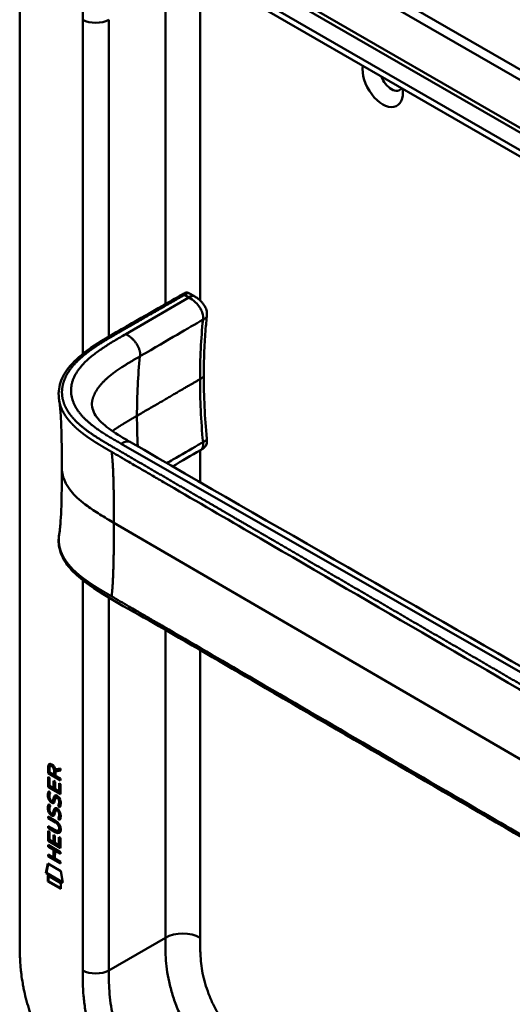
# Model space of a CAD drawing. Header units: millimetres. Extents: x 20 to 833, y 20 to 574.
# Tile 2 of 21: x 169 to 201, y 93 to 157. Entities that reach past the tile are written whole.
import ezdxf

# ---------------------------------------------------------------- set-up
doc = ezdxf.new("R2010")
doc.units = ezdxf.units.MM
doc.header["$LTSCALE"] = 2
doc.layers.add('Sichtbare Kanten(DIN)', color=7, linetype='Continuous', lineweight=50)
doc.layers.add('Sichtbare tangentiale Kanten(DIN)', color=7, linetype='Continuous', lineweight=50)

msp = doc.modelspace()

# ---------------------------------------------------------------- linework, layer by layer
at = {"layer": 'Sichtbare Kanten(DIN)'}
for p, q in [((221.542, 137.894), (176.592, 163.846)), ((176.866, 164.004), (221.816, 138.052)), ((185.794, 162.638), (226.784, 138.973)), ((221.508, 136.365), (180.517, 160.03)), ((168.944, 96.992), (168.944, 159.513)), ((179.99, 139.002), (180.272, 138.84)), ((180.272, 138.839), (180.272, 138.839)), ((181.116, 137.529), (181.116, 137.529)), ((180.915, 133.657), (180.915, 133.657)), ((180.7, 128.803), (180.7, 128.803)), ((177.713, 127.068), (177.713, 127.068)), ((170.792, 107.777), (170.793, 108.206)), ((170.792, 107.777), (170.835, 107.802)), ((171.601, 107.31), (170.792, 107.777)), ((170.793, 108.206), (170.835, 108.23)), ((170.835, 107.802), (170.835, 108.23)), ((171.601, 107.359), (170.835, 107.802)), ((170.891, 108.135), (170.891, 107.845)), ((170.891, 107.845), (171.179, 107.678)), ((170.936, 108.26), (170.979, 108.284)), ((171.179, 107.678), (171.179, 107.968)), ((171.179, 107.678), (171.221, 107.703)), ((171.221, 107.703), (171.221, 107.993)), ((171.263, 108.037), (171.601, 108.1)), ((171.601, 107.959), (171.278, 107.899)), ((171.278, 107.899), (171.32, 107.923)), ((171.278, 107.899), (171.278, 107.621)), ((171.601, 107.975), (171.32, 107.923)), ((171.601, 108.1), (171.601, 107.959)), ((170.791, 106.886), (170.792, 107.54)), ((170.792, 107.54), (170.89, 107.483)), ((170.834, 106.91), (170.834, 107.516)), ((170.89, 107.483), (170.89, 106.952)), ((171.143, 107.278), (171.242, 107.221)), ((171.143, 106.806), (171.143, 107.278)), ((171.186, 106.83), (171.186, 107.253)), ((171.242, 107.221), (171.242, 106.749)), ((171.278, 107.621), (171.601, 107.434)), ((171.502, 107.136), (171.6, 107.079)), ((171.502, 106.598), (171.502, 107.136)), ((171.544, 106.623), (171.544, 107.112)), ((171.6, 107.079), (171.6, 106.418)), ((171.601, 107.434), (171.601, 107.31)), ((170.791, 106.886), (170.834, 106.91)), ((171.6, 106.418), (170.791, 106.886)), ((171.6, 106.467), (170.834, 106.91)), ((170.84, 106.605), (170.936, 106.517)), ((170.89, 106.952), (171.143, 106.806)), ((171.143, 106.806), (171.186, 106.83)), ((171.242, 106.749), (171.502, 106.598)), ((171.502, 106.598), (171.544, 106.623)), ((170.839, 105.774), (170.935, 105.686)), ((170.896, 106.138), (170.898, 106.131)), ((171.078, 105.984), (171.12, 106.009)), ((171.08, 105.986), (171.123, 106.01)), ((171.089, 105.995), (171.092, 105.998)), ((171.131, 106.019), (171.134, 106.023)), ((171.312, 106.203), (171.354, 106.228)), ((171.386, 106.191), (171.382, 106.193)), ((171.386, 106.191), (171.428, 106.216)), ((171.428, 106.216), (171.425, 106.218)), ((170.895, 105.307), (170.897, 105.3)), ((171.077, 105.153), (171.119, 105.177)), ((171.08, 105.155), (171.122, 105.179)), ((171.088, 105.163), (171.091, 105.167)), ((171.131, 105.188), (171.134, 105.191)), ((171.311, 105.372), (171.354, 105.396)), ((171.385, 105.36), (171.382, 105.362)), ((171.385, 105.36), (171.427, 105.384)), ((171.427, 105.384), (171.424, 105.386)), ((171.44, 105.643), (171.482, 105.667)), ((170.79, 104.976), (171.256, 104.707)), ((170.79, 104.853), (170.79, 104.976)), ((170.79, 104.853), (170.832, 104.877)), ((171.262, 104.58), (170.79, 104.853)), ((170.832, 104.877), (170.833, 104.951)), ((171.305, 104.604), (170.832, 104.877)), ((171.439, 104.812), (171.482, 104.836)), ((170.789, 104.035), (170.888, 103.978)), ((170.789, 103.38), (170.789, 104.035)), ((170.79, 104.221), (170.79, 104.344)), ((170.79, 104.344), (171.262, 104.071)), ((170.79, 104.221), (170.832, 104.246)), ((171.255, 103.952), (170.79, 104.221)), ((170.831, 103.405), (170.832, 104.01)), ((170.832, 104.246), (170.832, 104.32)), ((171.298, 103.976), (170.832, 104.246)), ((170.888, 103.978), (170.888, 103.446)), ((171.457, 104.031), (171.499, 104.055)), ((171.511, 104.18), (171.511, 104.183)), ((171.554, 104.204), (171.554, 104.207)), ((170.789, 103.38), (170.831, 103.405)), ((171.598, 102.913), (170.789, 103.38)), ((171.598, 102.962), (170.831, 103.405)), ((170.888, 103.446), (171.141, 103.3)), ((171.141, 103.772), (171.24, 103.716)), ((171.141, 103.3), (171.141, 103.772)), ((171.141, 103.3), (171.183, 103.325)), ((171.183, 103.325), (171.183, 103.748)), ((171.24, 103.716), (171.239, 103.243)), ((171.239, 103.243), (171.499, 103.093)), ((171.499, 103.093), (171.499, 103.631)), ((171.499, 103.631), (171.598, 103.574)), ((171.542, 103.117), (171.542, 103.606)), ((171.598, 103.574), (171.598, 102.913)), ((170.788, 103.122), (171.597, 102.654)), ((170.788, 102.998), (170.788, 103.122)), ((170.788, 102.998), (170.831, 103.023)), ((171.14, 102.795), (170.788, 102.998)), ((170.831, 103.023), (170.831, 103.097)), ((171.182, 102.82), (170.831, 103.023)), ((171.14, 102.795), (171.182, 102.82)), ((171.14, 102.287), (171.14, 102.795)), ((171.182, 102.311), (171.182, 102.82)), ((171.241, 102.737), (171.24, 102.228)), ((171.241, 102.737), (171.283, 102.761)), ((171.597, 102.531), (171.241, 102.737)), ((171.597, 102.58), (171.283, 102.761)), ((171.499, 103.093), (171.542, 103.117)), ((171.597, 102.654), (171.597, 102.531)), ((170.638, 101.285), (170.768, 101.907)), ((170.68, 101.31), (170.801, 101.888)), ((170.768, 101.907), (171.618, 101.415)), ((170.788, 102.367), (170.788, 102.49)), ((170.788, 102.49), (171.14, 102.287)), ((170.788, 102.367), (170.83, 102.391)), ((171.597, 101.899), (170.788, 102.367)), ((170.83, 102.391), (170.83, 102.465)), ((171.597, 101.948), (170.83, 102.391)), ((171.14, 102.287), (171.182, 102.311)), ((171.24, 102.228), (171.597, 102.022)), ((171.597, 102.022), (171.597, 101.899)), ((170.638, 101.285), (170.68, 101.31)), ((171.745, 100.645), (170.638, 101.285)), ((171.736, 100.699), (170.68, 101.31)), ((171.618, 101.415), (171.745, 100.645)), ((170.767, 100.744), (170.768, 101.117)), ((170.767, 100.744), (170.81, 100.769)), ((171.615, 100.254), (170.767, 100.744)), ((170.768, 101.117), (171.615, 100.627)), ((170.81, 100.769), (170.81, 101.092)), ((171.615, 100.303), (170.81, 100.769)), ((171.615, 100.627), (171.615, 100.254))]:
    msp.add_line(p, q, dxfattribs=at)
for centre, major_axis, ratio, start_param, end_param in [((192.561, 152.829), (0.93, -1.611), 0.57735, 3.76339, 7.232184), ((193.127, 153.156), (0.53, -0.918), 0.57735, 4.415061, 6.580513), ((171.225, 107.69), (-0.285, 0.572), 0.301873, 5.854438, 6.827182), ((171.267, 107.714), (-0.285, 0.572), 0.301873, 5.854438, 6.301654), ((170.831, 107.891), (-0.033, -0.522), 0.855294, 1.909162, 2.739969), ((171.254, 106.947), (0.278, 0.917), 0.281235, 2.669751, 2.730711), ((171.106, 106.276), (0.059, 0.299), 0.72217, 2.211263, 2.671556), ((171.072, 106.012), (0.0248, 0.0325), 0.583914, 4.30859, 4.616668), ((171.115, 106.037), (0.0248, 0.0325), 0.583914, 4.30859, 4.616668), ((171.199, 105.748), (0.145, 0.462), 0.615043, 5.609575, 6.130963), ((171.241, 105.772), (0.145, 0.462), 0.615043, 5.609575, 6.130963), ((171.277, 106.183), (0.304, 0.982), 0.270347, 2.690551, 2.749692), ((171.108, 105.446), (0.062, 0.301), 0.723088, 2.219923, 2.677754), ((171.072, 105.181), (0.0248, 0.0325), 0.583914, 4.30859, 4.616668), ((171.114, 105.205), (0.0248, 0.0325), 0.583914, 4.30859, 4.616668), ((171.199, 104.917), (0.145, 0.462), 0.615351, 5.608827, 6.13052), ((171.241, 104.942), (0.145, 0.462), 0.615351, 5.608827, 6.13052), ((170.175, 103.804), (1.39, 0.562), 0.642557, 6.029314, 6.747778), ((170.176, 106.104), (1.354, -2.201), 0.216413, 5.902022, 6.620361), ((164.883, 114.485), (6.576, -10.453), 0.079405, 6.133619, 6.408552), ((170.218, 106.129), (1.354, -2.201), 0.216413, 5.902022, 6.233391), ((164.926, 114.509), (6.576, -10.453), 0.079405, 6.280171, 6.408552)]:
    msp.add_ellipse(centre, major_axis=major_axis, ratio=ratio, start_param=start_param, end_param=end_param, dxfattribs=at)
for points, knots in [([(176.408, 137.158), (177, 137.497), (177.591, 137.835), (178.625, 138.43), (179.066, 138.674), (179.551, 138.962), (179.594, 138.988), (179.677, 139.029), (179.718, 139.046), (179.776, 139.058), (179.79, 139.06), (179.817, 139.061), (179.829, 139.06), (179.853, 139.058), (179.864, 139.056), (179.894, 139.049), (179.914, 139.042), (179.942, 139.029), (179.952, 139.024), (179.97, 139.014), (179.979, 139.009), (179.986, 139.004)], [0, 0, 0, 0, 0.625, 0.625, 1.093751, 1.093751, 1.137709, 1.137709, 1.177508, 1.177508, 1.189463, 1.189463, 1.19958, 1.19958, 1.208245, 1.208245, 1.223058, 1.223058, 1.231758, 1.231758, 1.240094, 1.240094, 1.240094, 1.240094]), ([(180.272, 138.84), (180.339, 138.801), (180.414, 138.759), (180.584, 138.64), (180.681, 138.557), (180.816, 138.409), (180.861, 138.353), (180.937, 138.245), (180.97, 138.193), (181.048, 138.047), (181.087, 137.946), (181.124, 137.765), (181.128, 137.682), (181.121, 137.58), (181.119, 137.553), (181.116, 137.529)], [0, 0, 0, 0, 0.0728477, 0.0728477, 0.1735958, 0.1735958, 0.2277228, 0.2277228, 0.2733175, 0.2733175, 0.3525768, 0.3525768, 0.4180016, 0.4180016, 0.4421266, 0.4421266, 0.4421266, 0.4421266]), ([(171.519, 132.004), (171.519, 132.004), (171.519, 132.004), (171.519, 132.005), (171.519, 132.006), (171.519, 132.007), (171.519, 132.007), (171.518, 132.009), (171.518, 132.01), (171.518, 132.011), (171.518, 132.012), (171.517, 132.015), (171.517, 132.016), (171.516, 132.02), (171.516, 132.022), (171.515, 132.029), (171.514, 132.033), (171.512, 132.047), (171.51, 132.057), (171.504, 132.092), (171.501, 132.116), (171.488, 132.212), (171.482, 132.28), (171.469, 132.55), (171.486, 132.744), (171.604, 133.309), (171.774, 133.671), (172.296, 134.41), (172.68, 134.784), (173.694, 135.581), (174.368, 135.987), (175.503, 136.641), (175.956, 136.899), (176.408, 137.158)], [0, 0, 0, 0, 0.000811, 0.000811, 0.001164, 0.001164, 0.001725, 0.001725, 0.002287, 0.002287, 0.00301, 0.00301, 0.00411, 0.00411, 0.006037, 0.006037, 0.009935, 0.009935, 0.019181, 0.019181, 0.045528, 0.045528, 0.124539, 0.124539, 0.362119, 0.362119, 0.828618, 0.828618, 1.381321, 1.381321, 2.105986, 2.105986, 2.583323, 2.583323, 2.583323, 2.583323]), ([(181.116, 137.529), (181.114, 137.513), (181.112, 137.495), (181.105, 137.428), (181.1, 137.378), (181.08, 137.177), (181.066, 137.025), (181.012, 136.415), (180.981, 135.952), (180.93, 134.884), (180.915, 134.275), (180.915, 133.657)], [0, 0, 0, 0, 0.016447, 0.016447, 0.065766, 0.065766, 0.213729, 0.213729, 0.657698, 0.657698, 1.226062, 1.226062, 1.226062, 1.226062]), ([(171.684, 127.682), (171.684, 128.454), (171.678, 129.228), (171.647, 130.361), (171.633, 130.737), (171.6, 131.27), (171.587, 131.445), (171.555, 131.766), (171.535, 131.914), (171.519, 132.003)], [0, 0, 0, 0, 0.721462, 0.721462, 1.084282, 1.084282, 1.269036, 1.269036, 1.460353, 1.460353, 1.460353, 1.460353]), ([(173.648, 131.933), (173.648, 131.933), (173.648, 131.933), (173.648, 131.931), (173.648, 131.927), (173.646, 131.914), (173.645, 131.901), (173.641, 131.846), (173.64, 131.797), (173.652, 131.598), (173.691, 131.438), (173.892, 130.991), (174.138, 130.7), (174.816, 130.141), (175.227, 129.876), (175.823, 129.522), (175.989, 129.426), (176.156, 129.329)], [0.012074, 0.012074, 0.012074, 0.012074, 0.016639, 0.016639, 0.029748, 0.029748, 0.061163, 0.061163, 0.154085, 0.154085, 0.433461, 0.433461, 0.961128, 0.961128, 1.437945, 1.437945, 1.615568, 1.615568, 1.615568, 1.615568]), ([(181.116, 129.554), (181.122, 129.496), (181.127, 129.434), (181.122, 129.292), (181.105, 129.212), (181.056, 129.107), (181.038, 129.076), (180.999, 129.025), (180.98, 129.003), (180.941, 128.964), (180.921, 128.947), (180.883, 128.917), (180.864, 128.904), (180.83, 128.88), (180.814, 128.87), (180.77, 128.843), (180.742, 128.827), (180.712, 128.81), (180.706, 128.806), (180.7, 128.803)], [0.000002, 0.000002, 0.000002, 0.000002, 0.051039, 0.051039, 0.1177778, 0.1177778, 0.1468662, 0.1468662, 0.1694901, 0.1694901, 0.1892221, 0.1892221, 0.206227, 0.206227, 0.2207159, 0.2207159, 0.2459538, 0.2459538, 0.2531036, 0.2531036, 0.2531036, 0.2531036]), ([(176.156, 129.329), (185.548, 123.896), (195.008, 118.474), (205.515, 112.457), (206.554, 111.862), (207.594, 111.267)], [0, 0, 0, 0, 10.000141, 10.000141, 11.098049, 11.098049, 11.098049, 11.098049]), ([(171.52, 123.361), (171.53, 123.417), (171.542, 123.499), (171.567, 123.707), (171.58, 123.842), (171.613, 124.265), (171.629, 124.575), (171.676, 125.792), (171.684, 126.741), (171.684, 127.682)], [0, 0, 0, 0, 0.122295, 0.122295, 0.275228, 0.275228, 0.580876, 0.580876, 1.461016, 1.461016, 1.461016, 1.461016]), ([(213.413, 96.852), (212.022, 97.491), (210.812, 98.25), (207.51, 100.174), (205.456, 101.369), (197.244, 106.151), (191.085, 109.738), (182.616, 114.67), (180.306, 116.015), (176.264, 118.369), (174.353, 119.293), (172.568, 120.736), (172.264, 121.035), (171.852, 121.592), (171.713, 121.843), (171.543, 122.311), (171.496, 122.527), (171.474, 122.849), (171.474, 122.951), (171.486, 123.134), (171.495, 123.212), (171.511, 123.311), (171.512, 123.32), (171.515, 123.333), (171.516, 123.338), (171.517, 123.346), (171.517, 123.348), (171.518, 123.352), (171.518, 123.354), (171.519, 123.356), (171.519, 123.356), (171.519, 123.357), (171.519, 123.358), (171.519, 123.359), (171.519, 123.359), (171.52, 123.36), (171.52, 123.361), (171.52, 123.361)], [0, 0, 0, 0, 1.330879, 1.330879, 3.517902, 3.517902, 10.078968, 10.078968, 12.539368, 12.539368, 14.385097, 14.385097, 14.827131, 14.827131, 15.157869, 15.157869, 15.425993, 15.425993, 15.548214, 15.548214, 15.639932, 15.639932, 15.648432, 15.648432, 15.652584, 15.652584, 15.654666, 15.654666, 15.655832, 15.655832, 15.656235, 15.656235, 15.656577, 15.656577, 15.657146, 15.657146, 15.657775, 15.657775, 15.657775, 15.657775]), ([(171.511, 104.183), (171.511, 104.198), (171.511, 104.214), (171.506, 104.261), (171.5, 104.293), (171.479, 104.354), (171.465, 104.382), (171.431, 104.436), (171.411, 104.461), (171.35, 104.523), (171.305, 104.555), (171.262, 104.58)], [0, 0, 0, 0, 0.0140042, 0.0140042, 0.0408947, 0.0408947, 0.0643904, 0.0643904, 0.0888755, 0.0888755, 0.1341356, 0.1341356, 0.1341356, 0.1341356]), ([(171.554, 104.207), (171.554, 104.222), (171.553, 104.238), (171.548, 104.285), (171.542, 104.317), (171.521, 104.379), (171.508, 104.406), (171.474, 104.46), (171.454, 104.485), (171.392, 104.548), (171.347, 104.58), (171.305, 104.604)], [0, 0, 0, 0, 0.0140042, 0.0140042, 0.0408947, 0.0408947, 0.0643904, 0.0643904, 0.0888755, 0.0888755, 0.1341356, 0.1341356, 0.1341356, 0.1341356]), ([(168.944, 96.992), (168.944, 96.811), (168.944, 96.446), (168.953, 95.979), (168.975, 95.501), (169.005, 95.109), (169.06, 94.607), (169.12, 94.195), (169.219, 93.67), (169.317, 93.242), (169.464, 92.698), (169.602, 92.257), (169.799, 91.702), (169.977, 91.256), (170.224, 90.699), (170.44, 90.255), (170.732, 89.707), (170.982, 89.274), (171.314, 88.744), (171.594, 88.33), (171.96, 87.828), (172.264, 87.441), (172.655, 86.977), (172.977, 86.622), (173.388, 86.202), (173.721, 85.885), (174.143, 85.513), (174.482, 85.235), (174.908, 84.91), (175.248, 84.668), (175.671, 84.386), (176.093, 84.122), (176.426, 83.925), (176.592, 83.829)], [0.0232584, 0.0232584, 0.0232584, 0.0232584, 0.0639556, 0.1046527, 0.1250013, 0.1656984, 0.186047, 0.2267442, 0.2470927, 0.2877899, 0.3081384, 0.3488356, 0.3691842, 0.4098813, 0.4302299, 0.470927, 0.4912756, 0.5319728, 0.5523213, 0.5930185, 0.613367, 0.6540642, 0.6744128, 0.7151099, 0.7354585, 0.7761556, 0.7965042, 0.8372014, 0.8575499, 0.8982471, 0.9185956, 0.9592928, 0.9999899, 0.9999899, 0.9999899, 0.9999899])]:
    msp.add_open_spline(points, degree=3, knots=knots, dxfattribs=at)
for points in [[(179.989, 139.003), (179.989, 139.003), (179.99, 139.003), (179.99, 139.002)], [(180.915, 133.657), (180.915, 132.326), (180.989, 130.945), (181.116, 129.554)], [(180.7, 128.803), (180.095, 128.453), (179.49, 128.102), (178.887, 127.751)], [(170.793, 108.206), (170.797, 108.348), (170.862, 108.461), (171.036, 108.36)], [(170.835, 108.23), (170.837, 108.299), (170.853, 108.36), (170.889, 108.395)], [(171.179, 107.968), (171.179, 108.057), (171.155, 108.178), (171.037, 108.246)], [(171.221, 107.993), (171.222, 108.082), (171.197, 108.202), (171.079, 108.27)], [(170.805, 106.142), (170.779, 106.236), (170.771, 106.317), (170.783, 106.417)], [(170.783, 106.417), (170.788, 106.46), (170.8, 106.52), (170.82, 106.565)], [(170.848, 106.167), (170.821, 106.262), (170.814, 106.345), (170.826, 106.442)], [(170.82, 106.565), (170.825, 106.578), (170.84, 106.605), (170.84, 106.605)], [(170.826, 106.442), (170.83, 106.483), (170.842, 106.542), (170.861, 106.586)], [(170.892, 106.391), (170.874, 106.319), (170.872, 106.246), (170.889, 106.166)], [(170.936, 106.517), (170.936, 106.517), (170.902, 106.43), (170.892, 106.391)], [(170.783, 105.586), (170.788, 105.628), (170.799, 105.689), (170.819, 105.734)], [(170.963, 105.901), (170.9, 105.948), (170.835, 106.033), (170.805, 106.142)], [(170.819, 105.734), (170.825, 105.747), (170.839, 105.774), (170.839, 105.774)], [(170.825, 105.61), (170.83, 105.652), (170.841, 105.71), (170.86, 105.755)], [(171.006, 105.925), (170.943, 105.972), (170.878, 106.057), (170.848, 106.167)], [(170.956, 106.028), (170.997, 105.985), (171.05, 105.966), (171.08, 105.986)], [(171.007, 105.871), (170.979, 105.888), (170.973, 105.894), (170.963, 105.901)], [(171.049, 105.896), (171.021, 105.913), (171.015, 105.918), (171.006, 105.925)], [(171.185, 105.888), (171.152, 105.838), (171.097, 105.818), (171.007, 105.871)], [(171.168, 105.867), (171.138, 105.859), (171.099, 105.867), (171.049, 105.896)], [(171.092, 105.998), (171.112, 106.023), (171.128, 106.067), (171.143, 106.138)], [(171.12, 106.009), (171.121, 106.009), (171.122, 106.01), (171.123, 106.01)], [(171.134, 106.023), (171.154, 106.047), (171.17, 106.091), (171.186, 106.163)], [(171.143, 106.138), (171.167, 106.244), (171.196, 106.297), (171.236, 106.328)], [(171.239, 106.033), (171.224, 105.964), (171.206, 105.92), (171.185, 105.888)], [(171.186, 106.163), (171.207, 106.259), (171.233, 106.311), (171.267, 106.343)], [(171.236, 106.328), (171.262, 106.349), (171.299, 106.352), (171.35, 106.33)], [(171.253, 106.09), (171.251, 106.082), (171.239, 106.034), (171.239, 106.033)], [(171.306, 106.199), (171.286, 106.181), (171.268, 106.146), (171.253, 106.09)], [(171.382, 106.193), (171.348, 106.213), (171.327, 106.215), (171.306, 106.199)], [(171.35, 106.33), (171.431, 106.296), (171.511, 106.217), (171.566, 106.082)], [(171.425, 106.218), (171.394, 106.235), (171.373, 106.239), (171.354, 106.228)], [(171.44, 105.643), (171.44, 105.643), (171.484, 105.701), (171.5, 105.784)], [(171.482, 105.667), (171.482, 105.667), (171.526, 105.725), (171.543, 105.808)], [(171.5, 105.784), (171.52, 105.881), (171.52, 105.972), (171.49, 106.053)], [(171.543, 105.808), (171.562, 105.906), (171.562, 105.996), (171.532, 106.078)], [(171.608, 105.752), (171.599, 105.649), (171.555, 105.567), (171.544, 105.554)], [(171.566, 106.082), (171.597, 106.005), (171.612, 105.925), (171.612, 105.836)], [(171.612, 105.836), (171.612, 105.809), (171.61, 105.782), (171.608, 105.752)], [(170.805, 105.311), (170.779, 105.404), (170.771, 105.485), (170.783, 105.586)], [(170.963, 105.069), (170.9, 105.116), (170.835, 105.201), (170.805, 105.311)], [(170.847, 105.335), (170.821, 105.429), (170.813, 105.51), (170.825, 105.61)], [(171.005, 105.094), (170.942, 105.141), (170.877, 105.226), (170.847, 105.335)], [(170.891, 105.559), (170.873, 105.487), (170.872, 105.415), (170.888, 105.335)], [(170.935, 105.686), (170.935, 105.686), (170.901, 105.599), (170.891, 105.559)], [(170.955, 105.197), (170.997, 105.153), (171.05, 105.134), (171.08, 105.155)], [(171.049, 105.064), (171.02, 105.081), (171.014, 105.087), (171.005, 105.094)], [(171.091, 105.167), (171.111, 105.191), (171.127, 105.236), (171.143, 105.307)], [(171.119, 105.177), (171.12, 105.178), (171.121, 105.178), (171.122, 105.179)], [(171.134, 105.191), (171.153, 105.216), (171.169, 105.26), (171.185, 105.331)], [(171.143, 105.307), (171.166, 105.413), (171.195, 105.465), (171.235, 105.497)], [(171.239, 105.202), (171.223, 105.133), (171.206, 105.089), (171.184, 105.056)], [(171.185, 105.331), (171.207, 105.427), (171.232, 105.479), (171.266, 105.512)], [(171.235, 105.497), (171.261, 105.518), (171.298, 105.52), (171.349, 105.499)], [(171.252, 105.259), (171.25, 105.25), (171.239, 105.203), (171.239, 105.202)], [(171.305, 105.367), (171.285, 105.35), (171.268, 105.315), (171.252, 105.259)], [(171.382, 105.362), (171.347, 105.382), (171.326, 105.383), (171.305, 105.367)], [(171.349, 105.499), (171.43, 105.464), (171.51, 105.385), (171.565, 105.25)], [(171.424, 105.386), (171.393, 105.404), (171.373, 105.407), (171.354, 105.396)], [(171.544, 105.554), (171.538, 105.559), (171.44, 105.643), (171.44, 105.643)], [(171.567, 105.596), (171.536, 105.621), (171.482, 105.667), (171.482, 105.667)], [(171.5, 104.953), (171.519, 105.05), (171.519, 105.14), (171.489, 105.222)], [(171.542, 104.977), (171.562, 105.075), (171.562, 105.165), (171.532, 105.247)], [(171.565, 105.25), (171.596, 105.173), (171.611, 105.093), (171.611, 105.005)], [(171.006, 105.04), (170.978, 105.057), (170.972, 105.062), (170.963, 105.069)], [(171.184, 105.056), (171.151, 105.007), (171.096, 104.987), (171.006, 105.04)], [(171.167, 105.036), (171.137, 105.028), (171.098, 105.035), (171.049, 105.064)], [(171.439, 104.812), (171.439, 104.812), (171.483, 104.869), (171.5, 104.953)], [(171.544, 104.723), (171.538, 104.728), (171.439, 104.811), (171.439, 104.812)], [(171.482, 104.836), (171.482, 104.836), (171.525, 104.894), (171.542, 104.977)], [(171.566, 104.764), (171.536, 104.79), (171.482, 104.836), (171.482, 104.836)], [(171.607, 104.921), (171.599, 104.818), (171.554, 104.736), (171.544, 104.723)], [(171.611, 105.005), (171.611, 104.977), (171.61, 104.95), (171.607, 104.921)]]:
    msp.add_open_spline(points, degree=3, dxfattribs=at)
msp.add_rational_spline([(171.52, 123.361), (171.52, 123.361), (171.52, 123.361), (171.52, 123.361)], [0.999508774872, 0.999508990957, 0.999509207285, 0.999509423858], degree=3, dxfattribs=at)
at = {"layer": 'Sichtbare tangentiale Kanten(DIN)'}
for p, q in [((225.784, 138.874), (184.794, 162.539)), ((180.268, 160.58), (221.259, 136.914)), ((178.419, 158.942), (178.419, 138.31)), ((180.682, 158.942), (180.682, 138.549)), ((173.045, 135.071), (173.045, 156.819)), ((174.742, 156.819), (174.742, 136.201)), ((179.949, 138.743), (175.847, 136.36)), ((179.658, 138.911), (179.949, 138.743)), ((178.419, 138.198), (178.419, 138.198)), ((180.869, 137.299), (180.869, 137.297)), ((173.045, 134.921), (173.045, 134.921)), ((180.682, 133.432), (180.682, 133.432)), ((173.045, 130.295), (173.045, 130.295)), ((174.247, 129.463), (174.248, 129.463)), ((175.539, 129.224), (175.54, 129.223)), ((175.54, 129.223), (207.068, 111.179)), ((180.682, 128.792), (180.682, 126.715)), ((180.869, 129.326), (180.869, 129.328)), ((177.348, 127.281), (177.348, 127.281)), ((180.682, 125.708), (180.682, 125.708)), ((180.682, 125.339), (180.682, 125.339)), ((210.973, 103.176), (175.073, 124.081)), ((173.045, 94.951), (173.045, 120.352)), ((174.742, 119.204), (174.742, 94.951)), ((178.419, 117.258), (178.419, 117.257)), ((178.419, 117.113), (178.419, 97.074)), ((180.682, 115.796), (180.682, 97.074)), ((171.037, 108.246), (171.079, 108.27)), ((171.179, 107.968), (171.221, 107.993)), ((170.783, 106.417), (170.826, 106.442)), ((170.82, 106.565), (170.859, 106.588)), ((170.805, 106.142), (170.848, 106.167)), ((170.819, 105.734), (170.858, 105.756)), ((170.963, 105.901), (171.006, 105.925)), ((171.007, 105.871), (171.049, 105.896)), ((171.089, 105.995), (171.131, 106.019)), ((171.092, 105.998), (171.134, 106.023)), ((171.143, 106.138), (171.186, 106.163)), ((171.236, 106.328), (171.255, 106.34)), ((171.382, 106.193), (171.425, 106.218)), ((171.49, 106.053), (171.532, 106.078)), ((171.5, 105.784), (171.543, 105.808)), ((170.783, 105.586), (170.825, 105.61)), ((170.805, 105.311), (170.847, 105.335)), ((170.963, 105.069), (171.005, 105.094)), ((171.088, 105.163), (171.131, 105.188)), ((171.091, 105.167), (171.134, 105.191)), ((171.143, 105.307), (171.185, 105.331)), ((171.235, 105.497), (171.255, 105.508)), ((171.382, 105.362), (171.424, 105.386)), ((171.489, 105.222), (171.532, 105.247)), ((171.006, 105.04), (171.049, 105.064)), ((171.262, 104.58), (171.305, 104.604)), ((171.5, 104.953), (171.542, 104.977)), ((171.255, 103.952), (171.298, 103.976)), ((171.511, 104.183), (171.554, 104.207)), ((171.511, 104.18), (171.554, 104.204)), ((174.742, 94.951), (178.419, 97.074))]:
    msp.add_line(p, q, dxfattribs=at)
for major_axis, start_param, end_param in [((-21.528, 37.287), 0.671758, 0.785395), ((21.528, -37.287), 3.926988, 3.982598)]:
    msp.add_ellipse((207.016, 113.465), major_axis=major_axis, ratio=0.57735, start_param=start_param, end_param=end_param, dxfattribs=at)
for points, degree, knots in [([(173.045, 156.819), (173.045, 157.08), (173.045, 157.618), (173.085, 158.422), (173.191, 159.186), (173.436, 160.118), (173.876, 160.933), (174.35, 161.375), (174.548, 161.515)], 3, [59.615882, 59.615882, 59.615882, 59.615882, 59.859385, 60.102886, 60.346388, 60.589889, 61.076892, 61.376104, 61.376104, 61.376104, 61.376104]), ([(176.536, 137.119), (176.616, 137.164), (176.696, 137.21), (176.86, 137.304), (176.944, 137.352), (177.114, 137.449), (177.199, 137.498), (177.374, 137.598), (177.462, 137.649), (177.643, 137.752), (177.734, 137.805), (177.919, 137.911), (178.011, 137.964), (178.197, 138.07), (178.289, 138.123), (178.425, 138.201), (178.469, 138.227), (178.558, 138.278), (178.603, 138.303), (178.734, 138.379), (178.819, 138.427), (178.987, 138.524), (179.071, 138.572), (179.236, 138.667), (179.317, 138.714), (179.483, 138.81), (179.566, 138.858), (179.654, 138.908), (179.656, 138.909), (179.658, 138.911)], 3, [0, 0, 0, 0, 0.088774, 0.088774, 0.1812, 0.1812, 0.273625, 0.273625, 0.366051, 0.366051, 0.458477, 0.458477, 0.550903, 0.550903, 0.643329, 0.643329, 0.689541, 0.689541, 0.735754, 0.735754, 0.82818, 0.82818, 0.920606, 0.920606, 1.013032, 1.013032, 1.105458, 1.105458, 1.107976, 1.107976, 1.107976, 1.107976]), ([(179.658, 138.911), (179.71, 138.94), (179.764, 138.972), (179.88, 139.018), (179.94, 139.029), (179.987, 139.004), (179.988, 139.004), (179.989, 139.003)], 3, [0, 0, 0, 0, 0.0562096, 0.0562096, 0.1149373, 0.1149373, 0.1159815, 0.1159815, 0.1159815, 0.1159815]), ([(180.869, 137.299), (180.881, 137.428), (180.883, 137.575), (180.819, 137.756), (180.742, 137.977), (180.575, 138.234), (180.386, 138.422), (180.242, 138.565), (180.091, 138.661), (179.949, 138.743)], 3, [0, 0, 0, 0, 0.318536, 0.318536, 0.318536, 0.70559, 0.70559, 0.70559, 1, 1, 1, 1]), ([(180.869, 137.297), (180.868, 137.295), (180.868, 137.295), (180.868, 137.294), (180.738, 136.048), (180.672, 134.756), (180.672, 133.426)], 3, [-3.015859, -3.015859, -3.015859, -3.015859, -3.014661, -3.014661, -3.014661, -1.789448, -1.789448, -1.789448, -1.789448]), ([(213.545, 106.689), (213.545, 106.689), (213.541, 106.691), (213.469, 106.724), (213.33, 106.789), (213.121, 106.889), (212.852, 107.022), (212.529, 107.19), (212.214, 107.36), (211.902, 107.534), (211.589, 107.711), (210.892, 108.116), (209.808, 108.748), (208.338, 109.603), (206.481, 110.685), (204.237, 111.991), (201.993, 113.298), (199.749, 114.604), (197.506, 115.911), (195.262, 117.217), (193.018, 118.524), (190.775, 119.831), (188.531, 121.137), (186.511, 122.314), (184.716, 123.359), (183.146, 124.273), (181.801, 125.057), (180.679, 125.71), (179.556, 126.364), (178.433, 127.017), (177.311, 127.671), (176.344, 128.233), (175.536, 128.705), (174.88, 129.085), (174.386, 129.377), (174.053, 129.581), (173.73, 129.79), (173.419, 130.004), (173.124, 130.225), (172.794, 130.5), (172.447, 130.835), (172.115, 131.237), (171.842, 131.712), (171.683, 132.253), (171.669, 132.803), (171.83, 133.468), (172.272, 134.228), (172.968, 134.916), (173.779, 135.507), (174.599, 136.009), (175.247, 136.381), (175.679, 136.628), (176.023, 136.825), (176.229, 136.943), (176.382, 137.03), (176.484, 137.089), (176.536, 137.119)], 5, [0, 0, 0, 0, 0, 0, 0.000053, 0.006056, 0.116047, 0.226038, 0.33603, 0.446021, 0.556012, 0.666003, 0.775995, 0.885986, 1.682703, 2.479419, 3.276135, 4.072852, 4.869568, 5.666285, 6.463001, 7.259718, 8.056434, 8.853151, 9.649867, 10.446583, 10.844942, 11.2433, 11.641658, 12.040016, 12.438375, 12.836733, 13.235091, 13.633449, 13.75616, 13.87887, 14.001581, 14.124292, 14.247002, 14.369713, 14.492424, 14.615134, 14.860555, 15.105977, 15.351398, 15.596819, 15.84224, 16.087662, 16.578504, 17.069347, 17.314768, 17.560189, 17.652615, 17.745041, 17.837467, 17.933544, 17.933544, 17.933544, 17.933544, 17.933544, 17.933544]), ([(180.869, 129.328), (180.868, 129.331), (180.868, 129.331), (180.868, 129.332), (180.738, 130.729), (180.672, 132.096), (180.672, 133.426)], 3, [-3.015859, -3.015859, -3.015859, -3.015859, -3.014661, -3.014661, -3.014661, -1.789448, -1.789448, -1.789448, -1.789448]), ([(178.52, 127.963), (178.652, 128.04), (178.784, 128.116), (178.915, 128.193), (179.476, 128.519), (180.015, 128.832), (180.562, 129.149), (180.664, 129.208), (180.765, 129.267), (180.869, 129.326)], 3, [0.4215993, 0.4215993, 0.4215993, 0.4215993, 0.5169559, 0.5169559, 0.5169559, 0.9246127, 0.9246127, 0.9246127, 1, 1, 1, 1]), ([(180.869, 129.326), (180.873, 129.28), (180.88, 129.196), (180.882, 129.074), (180.855, 128.958), (180.79, 128.869), (180.736, 128.824), (180.704, 128.805), (180.7, 128.803)], 5, [0, 0, 0, 0, 0, 0, 0.1666667, 0.3055556, 0.4444444, 0.4627074, 0.4627074, 0.4627074, 0.4627074, 0.4627074, 0.4627074]), ([(174.921, 128.694), (175.295, 128.476), (175.669, 128.258), (176.044, 128.04), (176.199, 127.95), (176.355, 127.859), (176.51, 127.768), (176.728, 127.641), (176.946, 127.514), (177.164, 127.387), (177.28, 127.32), (177.396, 127.252), (177.513, 127.185), (177.771, 127.034), (178.029, 126.884), (178.287, 126.734), (180.156, 125.645), (182.026, 124.556), (183.896, 123.467)], 3, [0, 0, 0, 0, 0.398412, 0.398412, 0.398412, 0.558361, 0.558361, 0.558361, 0.796365, 0.796365, 0.796365, 0.913785, 0.913785, 0.913785, 1.19486, 1.19486, 1.19486, 3.18679, 3.18679, 3.18679, 3.18679]), ([(175.073, 124.081), (174.771, 124.257), (174.47, 124.432), (174.158, 124.625), (173.846, 124.818), (173.584, 124.994), (173.368, 125.152), (172.937, 125.467), (172.628, 125.747), (172.379, 126.035), (171.914, 126.572), (171.682, 127.125), (171.681, 127.681)], 3, [0, 0, 0, 0, 0.240648, 0.240648, 0.240648, 0.481295, 0.481295, 0.481295, 0.96259, 0.96259, 0.96259, 1.859268, 1.859268, 1.859268, 1.859268]), ([(183.896, 123.467), (191.376, 119.112), (198.855, 114.756), (206.334, 110.401), (206.723, 110.175), (207.111, 109.949), (207.499, 109.723), (207.858, 109.513), (208.218, 109.304), (208.578, 109.094), (209.326, 108.659), (210.074, 108.223), (210.822, 107.788)], 3, [3.18679, 3.18679, 3.18679, 3.18679, 11.154099, 11.154099, 11.154099, 11.571149, 11.571149, 11.571149, 11.950756, 11.950756, 11.950756, 12.747463, 12.747463, 12.747463, 12.747463]), ([(174.921, 119.294), (175.295, 119.076), (175.669, 118.859), (176.044, 118.641), (176.198, 118.551), (176.353, 118.461), (176.508, 118.371), (176.727, 118.243), (176.945, 118.116), (177.164, 117.988), (177.28, 117.921), (177.396, 117.853), (177.512, 117.786), (177.77, 117.636), (178.028, 117.485), (178.287, 117.335), (180.156, 116.246), (182.026, 115.157), (183.896, 114.068)], 3, [0, 0, 0, 0, 0.398413, 0.398413, 0.398413, 0.557467, 0.557467, 0.557467, 0.796366, 0.796366, 0.796366, 0.913432, 0.913432, 0.913432, 1.194862, 1.194862, 1.194862, 3.186788, 3.186788, 3.186788, 3.186788]), ([(183.896, 114.068), (189.129, 111.021), (194.366, 107.972), (199.597, 104.925), (203.014, 102.935), (206.432, 100.946), (209.849, 98.955), (210.173, 98.766), (210.497, 98.578), (210.822, 98.389)], 3, [3.186788, 3.186788, 3.186788, 3.186788, 8.760538, 8.760538, 8.760538, 12.401919, 12.401919, 12.401919, 12.747459, 12.747459, 12.747459, 12.747459]), ([(178.419, 97.074), (178.419, 96.878), (178.419, 96.675), (178.426, 96.244), (178.433, 96.015), (178.462, 95.537), (178.485, 95.286), (178.553, 94.764), (178.6, 94.492), (178.722, 93.93), (178.799, 93.639), (178.984, 93.05), (179.092, 92.751), (179.338, 92.157), (179.476, 91.862), (179.776, 91.282), (179.938, 90.998), (180.283, 90.449), (180.464, 90.184), (180.842, 89.677), (181.039, 89.434), (181.442, 88.974), (181.649, 88.756), (182.066, 88.35), (182.276, 88.161), (182.692, 87.814), (182.896, 87.656), (183.3, 87.363), (183.498, 87.229), (183.885, 86.979), (184.074, 86.864), (184.441, 86.646), (184.618, 86.544), (184.794, 86.442)], 3, [0, 0, 0, 0, 0.183196, 0.183196, 0.378667, 0.378667, 0.587199, 0.587199, 0.80915, 0.80915, 1.044119, 1.044119, 1.290573, 1.290573, 1.545572, 1.545572, 1.804847, 1.804847, 2.063363, 2.063363, 2.316224, 2.316224, 2.559518, 2.559518, 2.790736, 2.790736, 3.008715, 3.008715, 3.213319, 3.213319, 3.405062, 3.405062, 3.584828, 3.584828, 3.584828, 3.584828]), ([(180.682, 97.074), (180.682, 96.997), (180.682, 96.92), (180.682, 96.843), (180.682, 96.796), (180.682, 96.749), (180.683, 96.702), (180.683, 96.678), (180.683, 96.655), (180.683, 96.631), (180.684, 96.584), (180.684, 96.537), (180.685, 96.489), (180.685, 96.464), (180.686, 96.439), (180.686, 96.414), (180.687, 96.389), (180.687, 96.364), (180.688, 96.339), (180.689, 96.288), (180.69, 96.237), (180.692, 96.185), (180.696, 96.082), (180.7, 95.983), (180.707, 95.88), (180.707, 95.878), (180.707, 95.875), (180.707, 95.873), (180.72, 95.664), (180.739, 95.461), (180.766, 95.253), (180.766, 95.249), (180.767, 95.246), (180.767, 95.243), (180.795, 95.033), (180.831, 94.82), (180.878, 94.604), (180.879, 94.603), (180.879, 94.601), (180.879, 94.6), (180.927, 94.38), (180.987, 94.155), (181.056, 93.932), (181.127, 93.707), (181.21, 93.478), (181.303, 93.253), (181.397, 93.027), (181.502, 92.8), (181.617, 92.579), (181.731, 92.357), (181.857, 92.138), (181.99, 91.926), (182.122, 91.715), (182.263, 91.509), (182.41, 91.311), (182.557, 91.113), (182.711, 90.923), (182.87, 90.743), (183.028, 90.562), (183.192, 90.39), (183.358, 90.228), (183.359, 90.227), (183.36, 90.226), (183.361, 90.225), (183.525, 90.066), (183.693, 89.914), (183.863, 89.773), (183.864, 89.771), (183.866, 89.77), (183.867, 89.769), (184.034, 89.63), (184.202, 89.5), (184.371, 89.377), (184.374, 89.375), (184.377, 89.373), (184.379, 89.371), (184.547, 89.249), (184.713, 89.137), (184.888, 89.024), (184.89, 89.023), (184.892, 89.021), (184.894, 89.02), (184.981, 88.964), (185.064, 88.912), (185.149, 88.86), (185.237, 88.806), (185.324, 88.753), (185.411, 88.701), (185.583, 88.599), (185.754, 88.5), (185.925, 88.402)], 3, [0, 0, 0, 0, 0.070602, 0.070602, 0.070602, 0.113735, 0.113735, 0.113735, 0.135301, 0.135301, 0.135301, 0.178433, 0.178433, 0.178433, 0.201293, 0.201293, 0.201293, 0.224154, 0.224154, 0.224154, 0.269874, 0.269874, 0.269874, 0.359119, 0.359119, 0.359119, 0.361315, 0.361315, 0.361315, 0.541668, 0.541668, 0.541668, 0.544386, 0.544386, 0.544386, 0.726184, 0.726184, 0.726184, 0.727511, 0.727511, 0.727511, 0.9126, 0.9126, 0.9126, 1.099465, 1.099465, 1.099465, 1.287442, 1.287442, 1.287442, 1.475853, 1.475853, 1.475853, 1.663652, 1.663652, 1.663652, 1.851123, 1.851123, 1.851123, 2.038532, 2.038532, 2.038532, 2.039616, 2.039616, 2.039616, 2.224742, 2.224742, 2.224742, 2.226392, 2.226392, 2.226392, 2.408543, 2.408543, 2.408543, 2.411353, 2.411353, 2.411353, 2.591416, 2.591416, 2.591416, 2.593579, 2.593579, 2.593579, 2.682838, 2.682838, 2.682838, 2.774621, 2.774621, 2.774621, 2.956127, 2.956127, 2.956127, 2.956127]), ([(180.268, 82.849), (180.041, 82.981), (179.575, 83.25), (178.861, 83.699), (178.148, 84.211), (177.21, 84.989), (176.084, 86.153), (174.899, 87.808), (173.956, 89.636), (173.436, 91.2), (173.191, 92.416), (173.085, 93.301), (173.045, 94.152), (173.045, 94.69), (173.045, 94.951)], 3, [0, 0, 0, 0, 0.243503, 0.487004, 0.730505, 0.974007, 1.461009, 1.948012, 2.435015, 2.922018, 3.165519, 3.40902, 3.652522, 3.896023, 3.896023, 3.896023, 3.896023]), ([(174.742, 94.951), (174.742, 94.69), (174.743, 94.172), (174.78, 93.398), (174.873, 92.62), (175.084, 91.574), (175.525, 90.248), (176.326, 88.695), (177.339, 87.279), (178.311, 86.273), (179.136, 85.588), (179.777, 85.128), (180.438, 84.712), (180.889, 84.451), (181.117, 84.319)], 3, [0, 0, 0, 0, 0.243501, 0.487003, 0.730504, 0.974005, 1.461008, 1.948011, 2.435013, 2.922016, 3.165517, 3.409019, 3.65252, 3.896022, 3.896022, 3.896022, 3.896022])]:
    msp.add_open_spline(points, degree=degree, knots=knots, dxfattribs=at)
for points, degree in [([(174.742, 156.819), (174.274, 156.548), (173.514, 156.548), (173.045, 156.819)], 3), ([(179.949, 138.743), (180.085, 138.821), (180.204, 138.877), (180.272, 138.839)], 3), ([(176.408, 137.158), (176.424, 137.167), (176.445, 137.166), (176.473, 137.155), (176.504, 137.138), (176.536, 137.119)], 5), ([(176.768, 134.916), (178.722, 136.053), (179.879, 136.727), (180.869, 137.299)], 3), ([(181.116, 137.529), (181.111, 137.48), (181.08, 137.433), (181.023, 137.388), (180.948, 137.345), (180.869, 137.299)], 5), ([(175.847, 136.36), (173.311, 134.888), (171.286, 133.711), (171.512, 131.529), (173.429, 130.431), (175.539, 129.224)], 5), ([(176.768, 134.916), (176.793, 135.16), (176.822, 135.414), (176.442, 136.016), (176.134, 136.194), (175.847, 136.36)], 5), ([(173.648, 131.93), (173.741, 132.554), (174.127, 133.182), (174.814, 133.778), (175.744, 134.319), (176.768, 134.916)], 5), ([(180.672, 133.426), (180.753, 133.473), (180.83, 133.517), (180.887, 133.563), (180.915, 133.61), (180.915, 133.657)], 5), ([(174.975, 130.05), (175.254, 130.248), (175.557, 130.445), (175.88, 130.64), (176.22, 130.838), (176.571, 131.043)], 5), ([(181.116, 129.554), (181.12, 129.512), (181.094, 129.468), (181.035, 129.423), (180.954, 129.376), (180.869, 129.326)], 5), ([(175.54, 129.223), (175.665, 129.295), (175.794, 129.369), (175.933, 129.402), (176.058, 129.386), (176.156, 129.329)], 5), ([(174.921, 128.693), (175, 128.154), (175.041, 127.361), (175.062, 126.345), (175.073, 125.216), (175.073, 124.081)], 5), ([(174.921, 119.294), (175, 119.924), (175.041, 120.764), (175.062, 121.805), (175.073, 122.946), (175.073, 124.081)], 5), ([(180.682, 97.074), (180.057, 97.435), (179.044, 97.435), (178.419, 97.074)], 3), ([(173.045, 94.951), (173.514, 94.68), (174.274, 94.68), (174.742, 94.951)], 3)]:
    msp.add_open_spline(points, degree=degree, dxfattribs=at)
msp.add_rational_spline([(180.672, 133.426), (179.721, 132.877), (178.626, 132.239), (176.571, 131.043)], [1.0000845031, 1.00068688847, 1.005519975, 1.0442970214], degree=3, dxfattribs=at)
for points, weights, knots in [([(171.519, 132.003), (171.55, 131.83), (171.603, 131.658), (171.676, 131.488), (171.755, 131.306), (171.858, 131.125), (171.985, 130.947), (172.108, 130.775), (172.254, 130.604), (172.423, 130.435), (172.481, 130.376), (172.541, 130.318), (172.605, 130.26), (172.63, 130.237), (172.655, 130.214), (172.681, 130.192), (172.769, 130.114), (172.863, 130.036), (172.962, 129.958), (173.056, 129.883), (173.156, 129.808), (173.262, 129.732), (173.361, 129.66), (173.466, 129.588), (173.577, 129.514), (173.679, 129.445), (173.788, 129.375), (173.903, 129.302), (174.007, 129.237), (174.118, 129.168), (174.239, 129.096), (174.34, 129.034), (174.452, 128.968), (174.581, 128.893), (174.662, 128.844), (174.758, 128.789), (174.921, 128.694)], [0.999862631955, 0.999347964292, 0.99939375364, 1, 0.999922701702, 0.999922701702, 1, 1.00094814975, 1.00094814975, 1, 1.00025925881, 1.00025925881, 1, 1.0000518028, 1.0000518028, 1, 1.00084824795, 1.00084824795, 1, 1.00131558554, 1.00131558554, 1, 1.00209490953, 1.00209490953, 1, 1.00365462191, 1.00365462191, 1, 1.00586740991, 1.00586740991, 1, 1.01725389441, 1.01725389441, 1, 1.18722739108, 1.18722739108, 1], [2.228301, 2.228301, 2.228301, 2.228301, 2.455209, 2.455209, 2.455209, 2.702233, 2.702233, 2.702233, 2.949842, 2.949842, 2.949842, 3.038335, 3.038335, 3.038335, 3.073317, 3.073317, 3.073317, 3.196611, 3.196611, 3.196611, 3.319758, 3.319758, 3.319758, 3.442741, 3.442741, 3.442741, 3.56554, 3.56554, 3.56554, 3.688179, 3.688179, 3.688179, 3.810653, 3.810653, 3.810653, 3.931901, 3.931901, 3.931901, 3.931901]), ([(171.52, 123.361), (171.511, 123.311), (171.504, 123.261), (171.498, 123.212), (171.495, 123.186), (171.493, 123.161), (171.491, 123.135), (171.479, 122.971), (171.486, 122.808), (171.512, 122.645), (171.542, 122.458), (171.597, 122.272), (171.676, 122.087), (171.755, 121.905), (171.858, 121.725), (171.985, 121.547), (172.108, 121.375), (172.254, 121.204), (172.422, 121.035), (172.481, 120.976), (172.542, 120.918), (172.606, 120.86), (172.63, 120.837), (172.656, 120.815), (172.681, 120.792), (172.769, 120.714), (172.863, 120.636), (172.962, 120.558), (173.056, 120.484), (173.156, 120.408), (173.262, 120.333), (173.361, 120.261), (173.466, 120.188), (173.576, 120.114), (173.679, 120.046), (173.788, 119.976), (173.903, 119.903), (174.007, 119.837), (174.118, 119.769), (174.239, 119.696), (174.34, 119.635), (174.452, 119.569), (174.58, 119.493), (174.662, 119.445), (174.758, 119.389), (174.921, 119.294)], [0.999509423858, 0.999614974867, 0.999778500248, 1, 0.999983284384, 0.999983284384, 1, 0.999331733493, 0.999331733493, 1, 0.999344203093, 0.999344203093, 1, 0.999922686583, 0.999922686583, 1, 1.00094812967, 1.00094812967, 1, 1.00026108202, 1.00026108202, 1, 1.00005099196, 1.00005099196, 1, 1.00084821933, 1.00084821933, 1, 1.00131563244, 1.00131563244, 1, 1.00209471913, 1.00209471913, 1, 1.00365509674, 1.00365509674, 1, 1.00586622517, 1.00586622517, 1, 1.01725442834, 1.01725442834, 1, 1.18725223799, 1.18725223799, 1], [1.898541, 1.898541, 1.898541, 1.898541, 1.963773, 1.963773, 1.963773, 1.997002, 1.997002, 1.997002, 2.209771, 2.209771, 2.209771, 2.455219, 2.455219, 2.455219, 2.702244, 2.702244, 2.702244, 2.949854, 2.949854, 2.949854, 3.038631, 3.038631, 3.038631, 3.073329, 3.073329, 3.073329, 3.196623, 3.196623, 3.196623, 3.319771, 3.319771, 3.319771, 3.442754, 3.442754, 3.442754, 3.565553, 3.565553, 3.565553, 3.688193, 3.688193, 3.688193, 3.810667, 3.810667, 3.810667, 3.931916, 3.931916, 3.931916, 3.931916])]:
    msp.add_rational_spline(points, weights, degree=3, knots=knots, dxfattribs=at)

doc.saveas('drawing.dxf')
